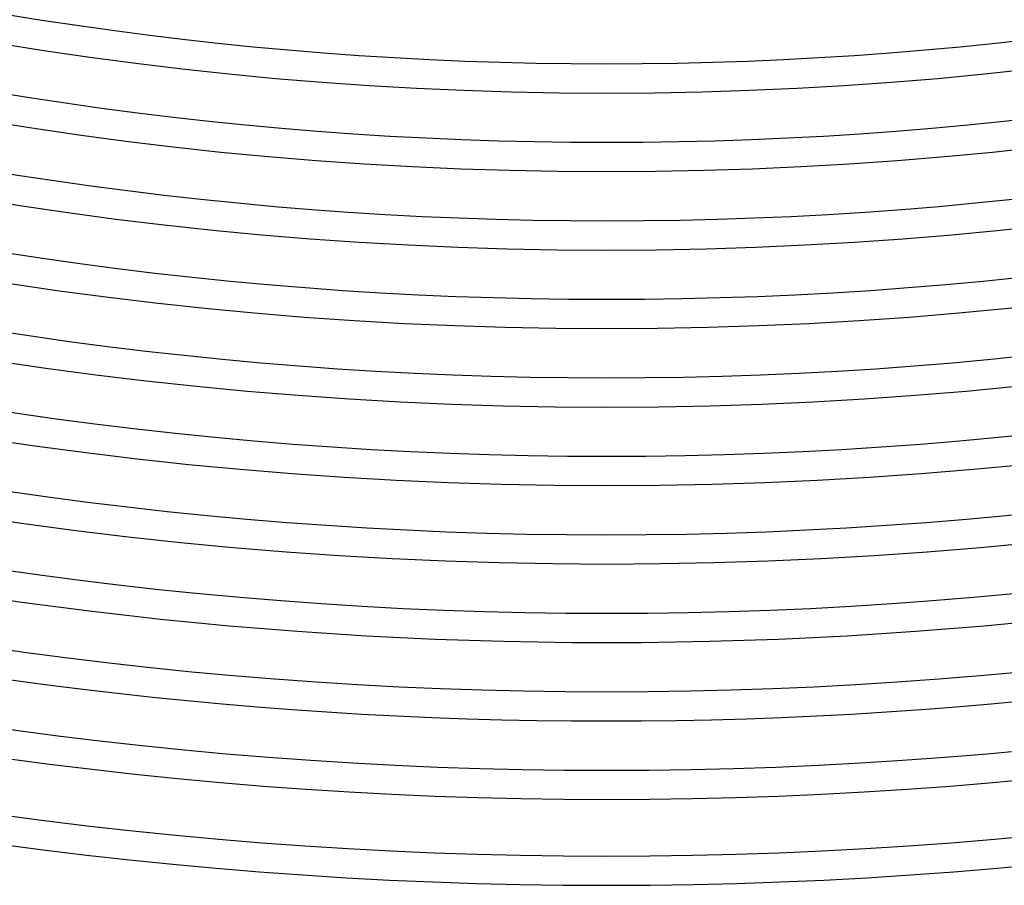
# Model space of a CAD drawing. Header units: millimetres. Extents: x -660 to 660, y -630 to 630.
# Tile 43 of 131: x -80 to 54, y -615 to -496. Entities that reach past the tile are written whole.
import ezdxf

# ---------------------------------------------------------------- set-up
doc = ezdxf.new("R2010")
doc.units = ezdxf.units.MM
doc.layers.add('THICK', color=7, linetype='Continuous')

msp = doc.modelspace()

# ---------------------------------------------------------------- linework, layer by layer
at = {"layer": 'THICK'}
for radius, start, end in [(592.5, 179.99998, 0), (581.75, 179.99998, 0), (571, 180, 0), (560.25, 180, 0), (549.5, 180, 0), (538.75, 180, 0), (528, 180, 0), (517.25, 180, 0), (506.5, 180, 0), (502.5, 252.2281, 287.772), (513.25, 252.2233, 287.7767), (524, 252.2187, 287.7813), (534.75, 252.2143, 287.7857), (545.5, 252.2101, 287.79), (556.25, 252.206, 287.794), (567, 252.2021, 287.7979), (577.75, 252.19833, 287.80165), (588.5, 252.19472, 287.80526), (599.25, 252.19123, 287.80875), (603.25, 252.03779, 287.96225), (611, 252.18756, 287.81247), (615, 252.18607, 287.81391)]:
    msp.add_arc((0, 0), radius, start, end, dxfattribs=at)

doc.saveas('drawing.dxf')
